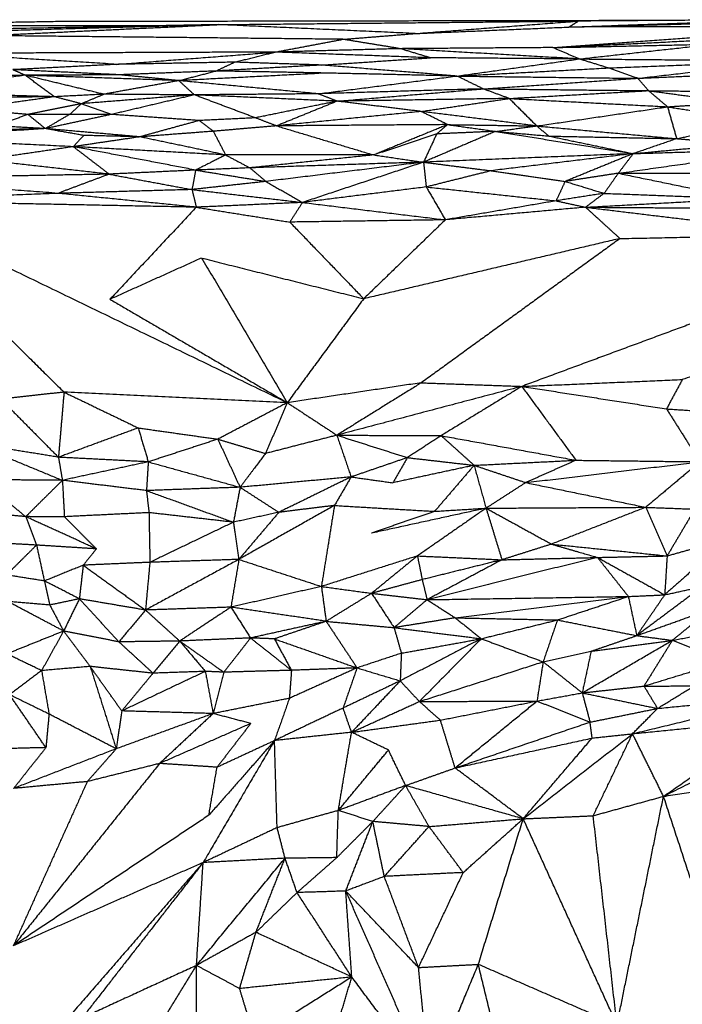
# Model space of a CAD drawing. Header units: millimetres. Extents: x 37.9 to 74.1, y 0 to 92.1.
# Tile 48 of 51: x 51.4 to 58.8, y 81.2 to 92.1. Entities that reach past the tile are written whole.
import ezdxf

# ---------------------------------------------------------------- set-up
doc = ezdxf.new("R2010")
doc.units = ezdxf.units.MM
doc.header["$MEASUREMENT"] = 0
doc.layers.add('Make2D$visible$lines', color=7, linetype='Continuous', true_color=0x000000)

msp = doc.modelspace()

# ---------------------------------------------------------------- linework, layer by layer
at = {"layer": 'Make2D$visible$lines'}
for points in [[(52.924, 92.033), (46.707, 92.029), (40.491, 92.024)], [(53.629, 92.047), (50.521, 91.986), (47.413, 91.926)], [(53.629, 92.047), (51.503, 91.986), (49.378, 91.926)], [(51.818, 92.08), (50.986, 92.066), (50.154, 92.051)], [(51.047, 91.925), (52.338, 91.986), (53.629, 92.047)], [(58.414, 92.092), (55.116, 92.086), (51.818, 92.08)], [(53.629, 92.047), (55.624, 92.067), (57.619, 92.086)], [(55.808, 91.948), (54.718, 91.998), (53.629, 92.047)], [(55.808, 91.948), (56.713, 92.017), (57.619, 92.086)], [(57.516, 92.02), (58.682, 92.061), (59.848, 92.102)], [(57.516, 92.02), (57.567, 92.053), (57.619, 92.086)], [(57.516, 92.02), (58.464, 92.045), (59.412, 92.071)], [(59.848, 92.102), (58.733, 92.094), (57.619, 92.086)], [(55.007, 91.884), (53.027, 91.905), (51.047, 91.925)], [(55.007, 91.884), (55.408, 91.916), (55.808, 91.948)], [(55.808, 91.948), (56.662, 91.984), (57.516, 92.02)], [(57.336, 91.792), (58.979, 91.911), (60.622, 92.029)], [(57.336, 91.792), (58.969, 91.873), (60.603, 91.954)], [(60.622, 92.029), (59.069, 92.025), (57.516, 92.02)], [(54.254, 91.742), (54.631, 91.813), (55.007, 91.884)], [(55.643, 91.78), (55.325, 91.832), (55.007, 91.884)], [(57.336, 91.792), (58.235, 91.811), (59.133, 91.831)], [(57.629, 91.666), (58.381, 91.749), (59.133, 91.831)], [(54.254, 91.742), (52.39, 91.735), (50.525, 91.728)], [(52.495, 91.606), (51.51, 91.667), (50.525, 91.728)], [(52.495, 91.606), (53.374, 91.674), (54.254, 91.742)], [(53.804, 91.63), (54.029, 91.686), (54.254, 91.742)], [(55.643, 91.78), (54.949, 91.761), (54.254, 91.742)], [(55.978, 91.679), (55.116, 91.71), (54.254, 91.742)], [(57.336, 91.792), (56.49, 91.786), (55.643, 91.78)], [(55.978, 91.679), (55.811, 91.729), (55.643, 91.78)], [(57.629, 91.666), (56.636, 91.723), (55.643, 91.78)], [(57.629, 91.666), (57.483, 91.729), (57.336, 91.792)], [(52.495, 91.606), (51.919, 91.576), (51.343, 91.547)], [(53.804, 91.63), (53.149, 91.618), (52.495, 91.606)], [(53.598, 91.532), (53.701, 91.581), (53.804, 91.63)], [(54.767, 91.598), (54.183, 91.565), (53.598, 91.532)], [(54.767, 91.598), (54.285, 91.614), (53.804, 91.63)], [(54.767, 91.598), (55.373, 91.638), (55.978, 91.679)], [(56.273, 91.476), (55.52, 91.537), (54.767, 91.598)], [(57.629, 91.666), (56.804, 91.672), (55.978, 91.679)], [(56.273, 91.476), (56.951, 91.571), (57.629, 91.666)], [(57.952, 91.566), (57.79, 91.616), (57.629, 91.666)], [(57.629, 91.666), (58.798, 91.656), (59.966, 91.645)], [(57.952, 91.566), (58.959, 91.605), (59.966, 91.645)], [(58.28, 91.451), (59.123, 91.548), (59.966, 91.645)], [(51.48, 91.485), (51.412, 91.516), (51.343, 91.547)], [(52.525, 91.49), (51.934, 91.518), (51.343, 91.547)], [(52.527, 91.49), (52.004, 91.487), (51.48, 91.485)], [(53.598, 91.532), (53.063, 91.511), (52.527, 91.49)], [(53.186, 91.425), (52.857, 91.458), (52.527, 91.49)], [(53.186, 91.425), (53.392, 91.479), (53.598, 91.532)], [(54.818, 91.509), (54.002, 91.467), (53.186, 91.425)], [(54.818, 91.509), (54.208, 91.521), (53.598, 91.532)], [(56.273, 91.476), (55.546, 91.493), (54.818, 91.509)], [(56.273, 91.476), (57.113, 91.521), (57.952, 91.566)], [(58.28, 91.451), (58.116, 91.508), (57.952, 91.566)], [(58.28, 91.451), (58.958, 91.481), (59.636, 91.512)], [(51.48, 91.485), (50.815, 91.389), (50.149, 91.294)], [(51.48, 91.485), (50.938, 91.474), (50.395, 91.463)], [(51.806, 91.246), (51.643, 91.365), (51.48, 91.485)], [(52.353, 91.274), (51.916, 91.379), (51.48, 91.485)], [(53.186, 91.425), (52.333, 91.455), (51.48, 91.485)], [(53.186, 91.425), (52.769, 91.349), (52.353, 91.274)], [(54.732, 91.279), (53.959, 91.352), (53.186, 91.425)], [(53.359, 91.267), (53.273, 91.346), (53.186, 91.425)], [(54.732, 91.279), (55.503, 91.378), (56.273, 91.476)], [(56.273, 91.476), (57.277, 91.463), (58.28, 91.451)], [(56.564, 91.334), (56.419, 91.405), (56.273, 91.476)], [(56.564, 91.334), (57.422, 91.392), (58.28, 91.451)], [(58.397, 91.314), (58.339, 91.383), (58.28, 91.451)], [(51.806, 91.246), (50.977, 91.27), (50.149, 91.294)], [(52.353, 91.274), (52.079, 91.26), (51.806, 91.246)], [(52.102, 91.169), (52.227, 91.222), (52.353, 91.274)], [(53.359, 91.267), (52.856, 91.27), (52.353, 91.274)], [(54.732, 91.279), (54.046, 91.273), (53.359, 91.267)], [(56.564, 91.334), (55.648, 91.307), (54.732, 91.279)], [(54.943, 91.197), (54.838, 91.238), (54.732, 91.279)], [(54.943, 91.197), (55.754, 91.266), (56.564, 91.334)], [(56.853, 91.227), (56.709, 91.28), (56.564, 91.334)], [(56.564, 91.334), (57.48, 91.324), (58.397, 91.314)], [(56.853, 91.227), (57.625, 91.271), (58.397, 91.314)], [(58.397, 91.314), (58.879, 91.249), (59.361, 91.183)], [(58.61, 91.135), (58.503, 91.225), (58.397, 91.314)], [(58.397, 91.314), (59.029, 91.307), (59.661, 91.3)], [(51.806, 91.246), (51.009, 91.238), (50.212, 91.23)], [(51.806, 91.246), (51.305, 91.176), (50.804, 91.106)], [(52.102, 91.169), (51.806, 91.11), (51.511, 91.05)], [(52.102, 91.169), (51.954, 91.208), (51.806, 91.246)], [(51.974, 91.05), (52.038, 91.11), (52.102, 91.169)], [(53.359, 91.267), (52.73, 91.218), (52.102, 91.169)], [(52.44, 91.05), (52.271, 91.11), (52.102, 91.169)], [(53.359, 91.267), (52.899, 91.158), (52.44, 91.05)], [(54.036, 91.012), (53.698, 91.139), (53.359, 91.267)], [(54.943, 91.197), (54.151, 91.232), (53.359, 91.267)], [(54.943, 91.197), (54.49, 91.105), (54.036, 91.012)], [(54.943, 91.197), (54.607, 91.06), (54.27, 90.923)], [(56.853, 91.227), (55.898, 91.212), (54.943, 91.197)], [(55.875, 91.083), (55.409, 91.14), (54.943, 91.197)], [(55.875, 91.083), (56.364, 91.155), (56.853, 91.227)], [(57.158, 90.922), (57.006, 91.075), (56.853, 91.227)], [(56.853, 91.227), (57.732, 91.181), (58.61, 91.135)], [(58.61, 91.135), (58.986, 91.159), (59.361, 91.183)], [(51.511, 91.05), (51.158, 91.078), (50.804, 91.106)], [(51.511, 91.05), (51.337, 90.986), (51.163, 90.922)], [(51.974, 91.05), (51.742, 91.05), (51.511, 91.05)], [(51.706, 90.892), (51.609, 90.971), (51.511, 91.05)], [(51.974, 91.05), (51.84, 90.971), (51.706, 90.892)], [(52.44, 91.05), (52.073, 90.971), (51.706, 90.892)], [(52.44, 91.05), (52.207, 91.05), (51.974, 91.05)], [(53.412, 90.982), (52.926, 91.016), (52.44, 91.05)], [(55.875, 91.083), (55.073, 91.003), (54.27, 90.923)], [(56.169, 90.937), (56.022, 91.01), (55.875, 91.083)], [(57.158, 90.922), (56.517, 91.003), (55.875, 91.083)], [(57.158, 90.922), (57.884, 91.028), (58.61, 91.135)], [(58.61, 91.135), (58.661, 90.958), (58.711, 90.781)], [(58.61, 91.135), (59.12, 91.055), (59.629, 90.975)], [(53.412, 90.982), (53.082, 90.892), (52.753, 90.801)], [(54.036, 91.012), (53.724, 90.997), (53.412, 90.982)], [(53.569, 90.863), (53.49, 90.922), (53.412, 90.982)], [(54.27, 90.923), (54.153, 90.967), (54.036, 91.012)], [(58.711, 90.781), (59.17, 90.878), (59.629, 90.975)], [(51.706, 90.892), (50.849, 90.839), (49.991, 90.787)], [(51.706, 90.892), (51.092, 90.877), (50.478, 90.863)], [(51.706, 90.892), (51.435, 90.907), (51.163, 90.922)], [(52.13, 90.817), (51.918, 90.854), (51.706, 90.892)], [(52.753, 90.801), (52.23, 90.847), (51.706, 90.892)], [(53.569, 90.863), (53.161, 90.832), (52.753, 90.801)], [(54.27, 90.923), (53.92, 90.893), (53.569, 90.863)], [(53.569, 90.863), (53.637, 90.731), (53.705, 90.6)], [(56.169, 90.937), (55.22, 90.93), (54.27, 90.923)], [(54.27, 90.923), (54.81, 90.761), (55.349, 90.6)], [(56.169, 90.937), (55.759, 90.769), (55.349, 90.6)], [(56.048, 90.834), (55.699, 90.717), (55.349, 90.6)], [(56.702, 90.862), (56.302, 90.691), (55.902, 90.52)], [(56.048, 90.834), (55.975, 90.677), (55.902, 90.52)], [(56.169, 90.937), (56.109, 90.886), (56.048, 90.834)], [(56.702, 90.862), (56.375, 90.848), (56.048, 90.834)], [(56.169, 90.937), (56.436, 90.9), (56.702, 90.862)], [(56.169, 90.937), (56.664, 90.93), (57.158, 90.922)], [(56.702, 90.862), (56.93, 90.892), (57.158, 90.922)], [(56.702, 90.862), (56.997, 90.836), (57.293, 90.81)], [(56.702, 90.862), (57.465, 90.739), (58.229, 90.615)], [(57.158, 90.922), (57.225, 90.866), (57.293, 90.81)], [(57.158, 90.922), (57.935, 90.851), (58.711, 90.781)], [(52.016, 90.692), (51.003, 90.74), (49.991, 90.787)], [(52.13, 90.817), (52.073, 90.755), (52.016, 90.692)], [(52.753, 90.801), (52.385, 90.747), (52.016, 90.692)], [(52.753, 90.801), (52.441, 90.809), (52.13, 90.817)], [(53.705, 90.6), (53.229, 90.701), (52.753, 90.801)], [(57.293, 90.81), (58.002, 90.795), (58.711, 90.781)], [(57.293, 90.81), (57.761, 90.712), (58.229, 90.615)], [(58.711, 90.781), (58.47, 90.698), (58.229, 90.615)], [(58.229, 90.615), (58.816, 90.67), (59.403, 90.724)], [(58.711, 90.781), (59.057, 90.752), (59.403, 90.724)], [(52.016, 90.692), (51.512, 90.618), (51.007, 90.544)], [(52.016, 90.692), (52.215, 90.54), (52.413, 90.387)], [(53.373, 90.432), (52.695, 90.562), (52.016, 90.692)], [(53.705, 90.6), (52.861, 90.646), (52.016, 90.692)], [(58.229, 90.615), (57.065, 90.567), (55.902, 90.52)], [(58.229, 90.615), (57.44, 90.52), (56.652, 90.425)], [(58.229, 90.615), (57.851, 90.461), (57.473, 90.306)], [(58.063, 90.397), (59.017, 90.533), (59.971, 90.67)], [(58.229, 90.615), (58.146, 90.506), (58.063, 90.397)], [(58.229, 90.615), (59.1, 90.642), (59.971, 90.67)], [(52.413, 90.387), (51.71, 90.466), (51.007, 90.544)], [(53.705, 90.6), (53.539, 90.516), (53.373, 90.432)], [(53.705, 90.6), (53.84, 90.529), (53.975, 90.457)], [(55.349, 90.6), (54.527, 90.6), (53.705, 90.6)], [(55.349, 90.6), (54.662, 90.529), (53.975, 90.457)], [(55.902, 90.52), (54.939, 90.489), (53.975, 90.457)], [(55.902, 90.52), (55.027, 90.413), (54.153, 90.306)], [(55.902, 90.52), (55.23, 90.296), (54.558, 90.073)], [(55.349, 90.6), (55.625, 90.56), (55.902, 90.52)], [(55.902, 90.52), (56.277, 90.472), (56.652, 90.425)], [(55.902, 90.52), (55.917, 90.383), (55.932, 90.245)], [(53.373, 90.432), (52.893, 90.409), (52.413, 90.387)], [(53.373, 90.432), (53.353, 90.324), (53.332, 90.216)], [(53.975, 90.457), (53.674, 90.444), (53.373, 90.432)], [(53.373, 90.432), (53.763, 90.369), (54.153, 90.306)], [(53.975, 90.457), (54.064, 90.382), (54.153, 90.306)], [(56.652, 90.425), (56.292, 90.335), (55.932, 90.245)], [(56.652, 90.425), (57.063, 90.366), (57.473, 90.306)], [(58.063, 90.397), (57.768, 90.352), (57.473, 90.306)], [(58.063, 90.397), (57.985, 90.286), (57.906, 90.174)], [(58.063, 90.397), (59.386, 90.399), (60.709, 90.402)], [(58.063, 90.397), (58.748, 90.256), (59.434, 90.115)], [(52.413, 90.387), (51.041, 90.361), (49.669, 90.336)], [(51.845, 90.174), (50.757, 90.255), (49.669, 90.336)], [(52.413, 90.387), (52.129, 90.281), (51.845, 90.174)], [(52.413, 90.387), (52.873, 90.301), (53.332, 90.216)], [(54.153, 90.306), (53.743, 90.261), (53.332, 90.216)], [(54.153, 90.306), (54.355, 90.189), (54.558, 90.073)], [(57.473, 90.306), (57.423, 90.199), (57.373, 90.091)], [(57.473, 90.306), (57.69, 90.24), (57.906, 90.174)], [(53.332, 90.216), (52.589, 90.195), (51.845, 90.174)], [(53.332, 90.216), (53.356, 90.118), (53.38, 90.02)], [(53.332, 90.216), (53.945, 90.144), (54.558, 90.073)], [(55.932, 90.245), (55.245, 90.159), (54.558, 90.073)], [(55.932, 90.245), (56.652, 90.168), (57.373, 90.091)], [(55.932, 90.245), (56.038, 90.062), (56.144, 89.88)], [(51.845, 90.174), (50.803, 90.133), (49.761, 90.092)], [(49.761, 90.092), (52.075, 88.971), (54.39, 87.85)], [(53.38, 90.02), (51.571, 90.056), (49.761, 90.092)], [(49.761, 90.092), (50.836, 89.03), (51.912, 87.967)], [(53.38, 90.02), (52.613, 90.097), (51.845, 90.174)], [(54.558, 90.073), (53.969, 90.046), (53.38, 90.02)], [(54.558, 90.073), (54.488, 89.964), (54.418, 89.855)], [(54.558, 90.073), (55.351, 89.976), (56.144, 89.88)], [(57.373, 90.091), (56.758, 89.985), (56.144, 89.88)], [(57.906, 90.174), (57.639, 90.133), (57.373, 90.091)], [(57.373, 90.091), (57.536, 90.055), (57.7, 90.02)], [(57.906, 90.174), (57.803, 90.097), (57.7, 90.02)], [(57.7, 90.02), (58.567, 90.067), (59.434, 90.115)], [(57.906, 90.174), (58.67, 90.145), (59.434, 90.115)], [(53.38, 90.02), (52.901, 89.509), (52.422, 88.998)], [(53.38, 90.02), (53.899, 89.937), (54.418, 89.855)], [(57.7, 90.02), (56.922, 89.95), (56.144, 89.88)], [(57.7, 90.02), (57.891, 89.846), (58.082, 89.672)], [(57.7, 90.02), (58.956, 89.868), (60.212, 89.717)], [(57.7, 90.02), (59.074, 90.011), (60.449, 90.002)], [(56.144, 89.88), (55.281, 89.867), (54.418, 89.855)], [(54.418, 89.855), (54.828, 89.429), (55.238, 89.004)], [(56.144, 89.88), (55.691, 89.442), (55.238, 89.004)], [(58.082, 89.672), (56.66, 89.338), (55.238, 89.004)], [(58.082, 89.672), (56.98, 88.871), (55.877, 88.071)], [(58.082, 89.672), (59.147, 89.694), (60.212, 89.717)], [(53.439, 89.456), (52.931, 89.227), (52.422, 88.998)], [(53.439, 89.456), (53.915, 88.653), (54.39, 87.85)], [(53.439, 89.456), (54.338, 89.23), (55.238, 89.004)], [(62.135, 89.284), (60.454, 88.696), (58.774, 88.107)], [(52.422, 88.998), (53.406, 88.424), (54.39, 87.85)], [(55.238, 89.004), (54.814, 88.427), (54.39, 87.85)], [(59.72, 89.04), (58.356, 88.536), (56.992, 88.031)], [(56.992, 88.031), (57.883, 88.069), (58.774, 88.107)], [(58.774, 88.107), (58.686, 87.944), (58.599, 87.781)], [(55.877, 88.071), (55.134, 87.96), (54.39, 87.85)], [(55.877, 88.071), (55.408, 87.78), (54.94, 87.489)], [(56.992, 88.031), (55.966, 87.76), (54.94, 87.489)], [(55.877, 88.071), (56.435, 88.051), (56.992, 88.031)], [(56.992, 88.031), (56.544, 87.757), (56.097, 87.484)], [(56.992, 88.031), (57.293, 87.621), (57.593, 87.211)], [(56.992, 88.031), (57.795, 87.906), (58.599, 87.781)], [(51.912, 87.967), (51.561, 87.929), (51.211, 87.89)], [(51.211, 87.89), (51.53, 87.567), (51.85, 87.244)], [(51.912, 87.967), (51.881, 87.606), (51.85, 87.244)], [(51.912, 87.967), (52.324, 87.769), (52.735, 87.57)], [(54.39, 87.85), (53.151, 87.908), (51.912, 87.967)], [(54.39, 87.85), (54.004, 87.647), (53.619, 87.445)], [(54.39, 87.85), (54.269, 87.568), (54.148, 87.286)], [(54.39, 87.85), (54.665, 87.67), (54.94, 87.489)], [(58.599, 87.781), (59.132, 87.747), (59.665, 87.713)], [(58.599, 87.781), (58.784, 87.488), (58.97, 87.194)], [(52.735, 87.57), (52.292, 87.407), (51.85, 87.244)], [(52.735, 87.57), (53.177, 87.508), (53.619, 87.445)], [(52.735, 87.57), (52.791, 87.382), (52.847, 87.193)], [(53.619, 87.445), (53.233, 87.319), (52.847, 87.193)], [(53.619, 87.445), (53.742, 87.178), (53.866, 86.911)], [(53.619, 87.445), (53.883, 87.366), (54.148, 87.286)], [(54.94, 87.489), (54.544, 87.388), (54.148, 87.286)], [(54.94, 87.489), (55.331, 87.365), (55.722, 87.24)], [(54.94, 87.489), (55.518, 87.487), (56.097, 87.484)], [(54.94, 87.489), (55.019, 87.258), (55.098, 87.026)], [(56.097, 87.484), (55.909, 87.362), (55.722, 87.24)], [(56.097, 87.484), (56.28, 87.32), (56.463, 87.155)], [(56.097, 87.484), (56.845, 87.348), (57.593, 87.211)], [(51.85, 87.244), (51.375, 87.322), (50.9, 87.4)], [(50.9, 87.4), (51.397, 87.194), (51.894, 86.988)], [(51.85, 87.244), (51.872, 87.116), (51.894, 86.988)], [(52.847, 87.193), (52.349, 87.219), (51.85, 87.244)], [(54.148, 87.286), (54.007, 87.099), (53.866, 86.911)], [(55.722, 87.24), (55.41, 87.133), (55.098, 87.026)], [(55.722, 87.24), (55.642, 87.1), (55.562, 86.961)], [(55.722, 87.24), (56.092, 87.198), (56.463, 87.155)], [(52.847, 87.193), (52.371, 87.091), (51.894, 86.988)], [(52.847, 87.193), (52.837, 87.033), (52.827, 86.874)], [(52.847, 87.193), (53.357, 87.052), (53.866, 86.911)], [(56.463, 87.155), (56.012, 87.058), (55.562, 86.961)], [(56.463, 87.155), (56.244, 86.9), (56.025, 86.644)], [(56.463, 87.155), (57.028, 87.183), (57.593, 87.211)], [(56.463, 87.155), (56.749, 87.059), (57.036, 86.963)], [(56.463, 87.155), (56.529, 86.917), (56.596, 86.679)], [(57.593, 87.211), (57.315, 87.087), (57.036, 86.963)], [(57.036, 86.963), (58.003, 87.078), (58.97, 87.194)], [(57.593, 87.211), (58.281, 87.203), (58.97, 87.194)], [(58.97, 87.194), (58.669, 86.941), (58.368, 86.689)], [(55.098, 87.026), (54.482, 86.968), (53.866, 86.911)], [(55.098, 87.026), (54.697, 86.83), (54.296, 86.633)], [(55.098, 87.026), (55.006, 86.867), (54.913, 86.709)], [(55.098, 87.026), (55.33, 86.993), (55.562, 86.961)], [(50.989, 86.995), (51.238, 86.79), (51.487, 86.585)], [(51.894, 86.988), (51.441, 86.992), (50.989, 86.995)], [(51.894, 86.988), (51.69, 86.787), (51.487, 86.585)], [(51.894, 86.988), (51.905, 86.786), (51.916, 86.584)], [(52.827, 86.874), (52.361, 86.931), (51.894, 86.988)], [(53.866, 86.911), (53.347, 86.893), (52.827, 86.874)], [(53.866, 86.911), (53.829, 86.717), (53.792, 86.523)], [(53.866, 86.911), (54.081, 86.772), (54.296, 86.633)], [(57.036, 86.963), (56.816, 86.821), (56.596, 86.679)], [(57.036, 86.963), (57.702, 86.826), (58.368, 86.689)], [(52.827, 86.874), (52.841, 86.751), (52.855, 86.629)], [(52.827, 86.874), (53.31, 86.699), (53.792, 86.523)], [(54.913, 86.709), (54.382, 86.41), (53.852, 86.11)], [(54.913, 86.709), (54.604, 86.671), (54.296, 86.633)], [(54.913, 86.709), (54.841, 86.26), (54.768, 85.81)], [(54.913, 86.709), (55.469, 86.676), (56.025, 86.644)], [(56.596, 86.679), (55.96, 86.54), (55.323, 86.401)], [(56.596, 86.679), (56.215, 86.414), (55.834, 86.149)], [(56.025, 86.644), (56.311, 86.662), (56.596, 86.679)], [(56.596, 86.679), (57.482, 86.684), (58.368, 86.689)], [(56.596, 86.679), (56.959, 86.48), (57.322, 86.28)], [(56.596, 86.679), (56.684, 86.393), (56.772, 86.106)], [(58.368, 86.689), (57.845, 86.485), (57.322, 86.28)], [(58.368, 86.689), (58.486, 86.419), (58.605, 86.149)], [(58.368, 86.689), (58.64, 86.679), (58.913, 86.668)], [(51.487, 86.585), (51.315, 86.6), (51.144, 86.615)], [(51.916, 86.584), (51.701, 86.584), (51.487, 86.585)], [(51.487, 86.585), (51.547, 86.427), (51.607, 86.269)], [(52.271, 86.227), (51.879, 86.406), (51.487, 86.585)], [(52.855, 86.629), (52.385, 86.607), (51.916, 86.584)], [(51.916, 86.584), (52.093, 86.405), (52.271, 86.227)], [(53.792, 86.523), (53.323, 86.576), (52.855, 86.629)], [(52.855, 86.629), (52.86, 86.354), (52.865, 86.078)], [(54.296, 86.633), (54.044, 86.578), (53.792, 86.523)], [(54.296, 86.633), (54.074, 86.372), (53.852, 86.11)], [(56.025, 86.644), (55.674, 86.523), (55.323, 86.401)], [(58.913, 86.668), (58.759, 86.409), (58.605, 86.149)], [(53.792, 86.523), (53.328, 86.301), (52.865, 86.078)], [(53.792, 86.523), (53.822, 86.317), (53.852, 86.11)], [(51.607, 86.269), (51.44, 86.103), (51.272, 85.938)], [(51.607, 86.269), (51.444, 86.278), (51.281, 86.286)], [(52.271, 86.227), (51.939, 86.248), (51.607, 86.269)], [(51.607, 86.269), (51.65, 86.07), (51.694, 85.871)], [(57.322, 86.28), (57.047, 86.193), (56.772, 86.106)], [(57.322, 86.28), (57.578, 86.206), (57.833, 86.132)], [(57.322, 86.28), (57.964, 86.215), (58.605, 86.149)], [(59.277, 86.339), (58.928, 86.028), (58.578, 85.717)], [(58.605, 86.149), (58.941, 86.244), (59.277, 86.339)], [(52.271, 86.227), (52.198, 86.136), (52.125, 86.046)], [(55.834, 86.149), (55.301, 85.98), (54.768, 85.81)], [(55.834, 86.149), (55.58, 85.942), (55.325, 85.734)], [(55.834, 86.149), (55.861, 86.017), (55.887, 85.886)], [(55.834, 86.149), (56.303, 86.128), (56.772, 86.106)], [(57.833, 86.132), (56.887, 85.898), (55.941, 85.663)], [(56.772, 86.106), (57.303, 86.119), (57.833, 86.132)], [(57.833, 86.132), (58.219, 86.141), (58.605, 86.149)], [(57.833, 86.132), (58.206, 85.925), (58.578, 85.717)], [(57.833, 86.132), (58.004, 85.915), (58.175, 85.699)], [(58.605, 86.149), (58.592, 85.933), (58.578, 85.717)], [(52.125, 86.046), (51.909, 85.958), (51.694, 85.871)], [(52.125, 86.046), (52.103, 85.859), (52.082, 85.673)], [(52.865, 86.078), (52.495, 86.062), (52.125, 86.046)], [(52.125, 86.046), (52.47, 85.797), (52.816, 85.548)], [(53.852, 86.11), (53.334, 85.829), (52.816, 85.548)], [(52.865, 86.078), (52.84, 85.813), (52.816, 85.548)], [(53.852, 86.11), (53.358, 86.094), (52.865, 86.078)], [(53.852, 86.11), (53.808, 85.845), (53.764, 85.58)], [(53.852, 86.11), (54.31, 85.96), (54.768, 85.81)], [(56.772, 86.106), (56.33, 85.996), (55.887, 85.886)], [(56.772, 86.106), (56.357, 85.885), (55.941, 85.663)], [(51.694, 85.871), (51.483, 85.904), (51.272, 85.938)], [(51.694, 85.871), (51.724, 85.737), (51.754, 85.604)], [(52.082, 85.673), (51.888, 85.772), (51.694, 85.871)], [(54.768, 85.81), (54.266, 85.695), (53.764, 85.58)], [(54.768, 85.81), (55.047, 85.772), (55.325, 85.734)], [(54.768, 85.81), (54.795, 85.617), (54.821, 85.423)], [(55.887, 85.886), (55.606, 85.81), (55.325, 85.734)], [(55.887, 85.886), (55.914, 85.774), (55.941, 85.663)], [(58.999, 85.81), (58.633, 85.537), (58.268, 85.264)], [(58.578, 85.717), (58.789, 85.763), (58.999, 85.81)], [(55.325, 85.734), (55.073, 85.579), (54.821, 85.423)], [(55.325, 85.734), (55.633, 85.699), (55.941, 85.663)], [(55.325, 85.734), (55.45, 85.544), (55.575, 85.353)], [(55.941, 85.663), (57.058, 85.681), (58.175, 85.699)], [(56.254, 85.462), (57.215, 85.58), (58.175, 85.699)], [(57.388, 85.438), (57.782, 85.569), (58.175, 85.699)], [(58.175, 85.699), (58.377, 85.708), (58.578, 85.717)], [(58.175, 85.699), (58.221, 85.482), (58.268, 85.264)], [(58.578, 85.717), (58.423, 85.491), (58.268, 85.264)], [(51.754, 85.604), (51.521, 85.624), (51.287, 85.643)], [(51.908, 85.315), (51.597, 85.479), (51.287, 85.643)], [(52.082, 85.673), (51.918, 85.638), (51.754, 85.604)], [(51.754, 85.604), (51.831, 85.459), (51.908, 85.315)], [(52.082, 85.673), (51.995, 85.494), (51.908, 85.315)], [(52.082, 85.673), (52.301, 85.434), (52.521, 85.195)], [(52.816, 85.548), (52.449, 85.61), (52.082, 85.673)], [(55.941, 85.663), (55.758, 85.508), (55.575, 85.353)], [(55.941, 85.663), (56.098, 85.562), (56.254, 85.462)], [(52.816, 85.548), (52.668, 85.371), (52.521, 85.195)], [(53.764, 85.58), (53.29, 85.564), (52.816, 85.548)], [(52.816, 85.548), (53.006, 85.376), (53.196, 85.204)], [(53.764, 85.58), (53.48, 85.392), (53.196, 85.204)], [(54.821, 85.423), (54.293, 85.502), (53.764, 85.58)], [(53.764, 85.58), (53.873, 85.409), (53.982, 85.238)], [(58.268, 85.264), (58.677, 85.411), (59.087, 85.557)], [(59.087, 85.557), (58.875, 85.384), (58.663, 85.212)], [(54.821, 85.423), (54.402, 85.331), (53.982, 85.238)], [(54.821, 85.423), (54.534, 85.326), (54.247, 85.228)], [(54.821, 85.423), (55.198, 85.388), (55.575, 85.353)], [(54.821, 85.423), (54.993, 85.165), (55.164, 84.906)], [(56.254, 85.462), (55.914, 85.407), (55.575, 85.353)], [(56.254, 85.462), (56.398, 85.346), (56.543, 85.23)], [(56.254, 85.462), (56.821, 85.45), (57.388, 85.438)], [(56.543, 85.23), (56.965, 85.334), (57.388, 85.438)], [(57.388, 85.438), (57.309, 85.206), (57.229, 84.974)], [(57.388, 85.438), (57.828, 85.351), (58.268, 85.264)], [(51.908, 85.315), (51.593, 85.188), (51.278, 85.061)], [(51.908, 85.315), (51.785, 85.095), (51.663, 84.876)], [(51.908, 85.315), (52.055, 85.118), (52.202, 84.922)], [(52.521, 85.195), (52.214, 85.255), (51.908, 85.315)], [(55.575, 85.353), (55.615, 85.211), (55.656, 85.069)], [(55.575, 85.353), (56.059, 85.291), (56.543, 85.23)], [(57.761, 85.091), (58.014, 85.178), (58.268, 85.264)], [(58.268, 85.264), (58.465, 85.238), (58.663, 85.212)], [(58.663, 85.212), (58.932, 85.262), (59.201, 85.312)], [(53.196, 85.204), (52.859, 85.199), (52.521, 85.195)], [(52.521, 85.195), (52.711, 85.021), (52.9, 84.847)], [(53.196, 85.204), (53.048, 85.026), (52.9, 84.847)], [(53.982, 85.238), (53.589, 85.221), (53.196, 85.204)], [(53.196, 85.204), (53.441, 85.031), (53.685, 84.858)], [(53.196, 85.204), (53.338, 85.036), (53.48, 84.867)], [(53.982, 85.238), (53.834, 85.048), (53.685, 84.858)], [(54.247, 85.228), (54.115, 85.233), (53.982, 85.238)], [(53.982, 85.238), (54.209, 85.059), (54.436, 84.879)], [(54.247, 85.228), (54.341, 85.053), (54.436, 84.879)], [(54.247, 85.228), (54.705, 85.067), (55.164, 84.906)], [(56.543, 85.23), (56.093, 84.996), (55.643, 84.762)], [(55.656, 85.069), (56.099, 85.149), (56.543, 85.23)], [(56.543, 85.23), (56.199, 84.881), (55.856, 84.533)], [(56.543, 85.23), (56.886, 85.102), (57.229, 84.974)], [(57.663, 84.629), (58.163, 84.921), (58.663, 85.212)], [(57.761, 85.091), (58.212, 85.151), (58.663, 85.212)], [(58.663, 85.212), (58.506, 84.958), (58.348, 84.704)], [(58.663, 85.212), (58.96, 85.098), (59.256, 84.983)], [(51.663, 84.876), (51.471, 84.968), (51.278, 85.061)], [(55.656, 85.069), (55.41, 84.987), (55.164, 84.906)], [(55.656, 85.069), (55.649, 84.915), (55.643, 84.762)], [(57.229, 84.974), (57.495, 85.032), (57.761, 85.091)], [(57.761, 85.091), (57.712, 84.86), (57.663, 84.629)], [(55.856, 84.533), (56.543, 84.753), (57.229, 84.974)], [(57.229, 84.974), (57.195, 84.756), (57.161, 84.538)], [(57.229, 84.974), (57.446, 84.802), (57.663, 84.629)], [(58.348, 84.704), (58.802, 84.843), (59.256, 84.983)], [(51.663, 84.876), (51.485, 84.742), (51.308, 84.608)], [(52.202, 84.922), (51.933, 84.899), (51.663, 84.876)], [(51.663, 84.876), (51.704, 84.634), (51.746, 84.393)], [(52.9, 84.847), (52.551, 84.884), (52.202, 84.922)], [(52.202, 84.922), (52.347, 84.465), (52.491, 84.008)], [(52.553, 84.428), (52.377, 84.675), (52.202, 84.922)], [(53.48, 84.867), (53.016, 84.648), (52.553, 84.428)], [(52.9, 84.847), (52.726, 84.638), (52.553, 84.428)], [(53.48, 84.867), (53.19, 84.857), (52.9, 84.847)], [(53.685, 84.858), (53.582, 84.863), (53.48, 84.867)], [(53.48, 84.867), (53.523, 84.633), (53.567, 84.399)], [(53.685, 84.858), (53.626, 84.629), (53.567, 84.399)], [(54.436, 84.879), (54.061, 84.869), (53.685, 84.858)], [(55.164, 84.906), (54.788, 84.737), (54.413, 84.568)], [(54.436, 84.879), (54.425, 84.724), (54.413, 84.568)], [(55.164, 84.906), (54.8, 84.892), (54.436, 84.879)], [(55.164, 84.906), (55.086, 84.683), (55.009, 84.46)], [(55.164, 84.906), (55.403, 84.834), (55.643, 84.762)], [(55.643, 84.762), (55.326, 84.611), (55.009, 84.46)], [(55.643, 84.762), (55.373, 84.476), (55.103, 84.191)], [(55.643, 84.762), (55.749, 84.647), (55.856, 84.533)], [(51.746, 84.393), (51.527, 84.5), (51.308, 84.608)], [(51.711, 84.021), (51.51, 84.314), (51.308, 84.608)], [(57.161, 84.538), (57.412, 84.583), (57.663, 84.629)], [(57.663, 84.629), (58.005, 84.666), (58.348, 84.704)], [(57.663, 84.629), (58.081, 84.542), (58.499, 84.456)], [(57.663, 84.629), (57.706, 84.467), (57.75, 84.304)], [(58.221, 84.175), (59.102, 84.388), (59.982, 84.601)], [(58.348, 84.704), (58.627, 84.705), (58.905, 84.706)], [(58.348, 84.704), (58.424, 84.58), (58.499, 84.456)], [(58.499, 84.456), (58.702, 84.581), (58.905, 84.706)], [(58.499, 84.456), (59.241, 84.529), (59.982, 84.601)], [(54.413, 84.568), (53.99, 84.484), (53.567, 84.399)], [(54.413, 84.568), (54.331, 84.334), (54.248, 84.099)], [(55.103, 84.191), (55.479, 84.362), (55.856, 84.533)], [(55.856, 84.533), (56.508, 84.535), (57.161, 84.538)], [(55.856, 84.533), (55.973, 84.429), (56.089, 84.326)], [(56.089, 84.326), (56.625, 84.432), (57.161, 84.538)], [(56.252, 83.795), (56.706, 84.167), (57.161, 84.538)], [(57.161, 84.538), (57.455, 84.421), (57.75, 84.304)], [(51.746, 84.393), (51.728, 84.207), (51.711, 84.021)], [(52.491, 84.008), (52.118, 84.2), (51.746, 84.393)], [(52.553, 84.428), (52.522, 84.218), (52.491, 84.008)], [(53.567, 84.399), (53.029, 84.204), (52.491, 84.008)], [(53.567, 84.399), (53.06, 84.414), (52.553, 84.428)], [(53.567, 84.399), (53.27, 84.122), (52.973, 83.845)], [(53.985, 84.289), (53.776, 84.344), (53.567, 84.399)], [(55.009, 84.46), (54.628, 84.28), (54.248, 84.099)], [(55.103, 84.191), (55.056, 84.325), (55.009, 84.46)], [(57.75, 84.304), (58.125, 84.38), (58.499, 84.456)], [(58.221, 84.175), (58.36, 84.315), (58.499, 84.456)], [(53.985, 84.289), (53.479, 84.067), (52.973, 83.845)], [(53.985, 84.289), (53.797, 84.046), (53.61, 83.803)], [(55.103, 84.191), (55.596, 84.259), (56.089, 84.326)], [(56.252, 83.795), (56.171, 84.061), (56.089, 84.326)], [(56.252, 83.795), (57.001, 84.05), (57.75, 84.304)], [(57.773, 84.127), (57.761, 84.215), (57.75, 84.304)], [(58.221, 84.175), (59.008, 84.254), (59.794, 84.333)], [(58.565, 83.48), (59.435, 83.918), (60.306, 84.355)], [(58.565, 83.48), (59.179, 83.907), (59.794, 84.333)], [(55.103, 84.191), (54.675, 84.145), (54.248, 84.099)], [(54.956, 83.323), (55.029, 83.757), (55.103, 84.191)], [(55.513, 83.994), (55.308, 84.093), (55.103, 84.191)], [(57.008, 83.231), (57.615, 83.703), (58.221, 84.175)], [(57.773, 84.127), (57.997, 84.151), (58.221, 84.175)], [(57.785, 83.265), (58.003, 83.72), (58.221, 84.175)], [(58.565, 83.48), (58.393, 83.828), (58.221, 84.175)], [(54.248, 84.099), (53.852, 83.422), (53.456, 82.745)], [(54.248, 84.099), (53.884, 83.685), (53.519, 83.27)], [(54.248, 84.099), (53.929, 83.951), (53.61, 83.803)], [(54.277, 83.133), (54.262, 83.616), (54.248, 84.099)], [(56.252, 83.795), (57.012, 83.961), (57.773, 84.127)], [(57.008, 83.231), (57.39, 83.679), (57.773, 84.127)], [(51.711, 84.021), (51.497, 84.016), (51.283, 84.01)], [(51.711, 84.021), (51.532, 83.795), (51.353, 83.568)], [(52.491, 84.008), (51.922, 83.788), (51.353, 83.568)], [(52.491, 84.008), (52.331, 83.826), (52.17, 83.644)], [(54.956, 83.323), (55.234, 83.659), (55.513, 83.994)], [(55.703, 83.6), (55.608, 83.797), (55.513, 83.994)], [(52.973, 83.845), (52.161, 82.832), (51.349, 81.82)], [(52.973, 83.845), (52.572, 83.744), (52.17, 83.644)], [(53.61, 83.803), (53.292, 83.824), (52.973, 83.845)], [(53.519, 83.27), (53.565, 83.536), (53.61, 83.803)], [(55.703, 83.6), (55.978, 83.698), (56.252, 83.795)], [(57.008, 83.231), (56.63, 83.513), (56.252, 83.795)], [(52.17, 83.644), (51.759, 82.732), (51.349, 81.82)], [(52.17, 83.644), (51.762, 83.606), (51.353, 83.568)], [(58.565, 83.48), (59.386, 83.603), (60.207, 83.725)], [(55.703, 83.6), (55.329, 83.462), (54.956, 83.323)], [(55.339, 83.201), (55.521, 83.4), (55.703, 83.6)], [(55.963, 83.145), (55.833, 83.372), (55.703, 83.6)], [(57.008, 83.231), (56.356, 83.415), (55.703, 83.6)], [(57.785, 83.265), (58.175, 83.373), (58.565, 83.48)], [(58.049, 80.944), (58.307, 82.212), (58.565, 83.48)], [(59.102, 81.845), (58.833, 82.663), (58.565, 83.48)], [(54.956, 83.323), (54.616, 83.228), (54.277, 83.133)], [(54.939, 82.8), (54.947, 83.061), (54.956, 83.323)], [(55.339, 83.201), (55.147, 83.262), (54.956, 83.323)], [(53.519, 83.27), (52.434, 82.545), (51.349, 81.82)], [(54.939, 82.8), (55.139, 83), (55.339, 83.201)], [(55.039, 82.429), (55.189, 82.815), (55.339, 83.201)], [(55.466, 82.591), (55.402, 82.896), (55.339, 83.201)], [(55.963, 83.145), (55.651, 83.173), (55.339, 83.201)], [(55.963, 83.145), (56.486, 83.188), (57.008, 83.231)], [(56.342, 82.634), (56.675, 82.933), (57.008, 83.231)], [(56.51, 81.615), (56.759, 82.423), (57.008, 83.231)], [(57.008, 83.231), (57.397, 83.248), (57.785, 83.265)], [(58.049, 80.944), (57.529, 82.087), (57.008, 83.231)], [(58.049, 80.944), (57.917, 82.104), (57.785, 83.265)], [(54.277, 83.133), (53.867, 82.939), (53.456, 82.745)], [(54.365, 82.793), (54.321, 82.963), (54.277, 83.133)], [(55.466, 82.591), (55.714, 82.868), (55.963, 83.145)], [(56.342, 82.634), (56.152, 82.89), (55.963, 83.145)], [(53.456, 82.745), (52.379, 81.507), (51.302, 80.268)], [(53.456, 82.745), (52.403, 82.283), (51.349, 81.82)], [(53.456, 82.745), (52.784, 81.882), (52.111, 81.018)], [(53.382, 81.603), (53.873, 82.198), (54.365, 82.793)], [(53.382, 81.603), (53.419, 82.174), (53.456, 82.745)], [(54.365, 82.793), (53.91, 82.769), (53.456, 82.745)], [(54.042, 81.971), (54.203, 82.382), (54.365, 82.793)], [(54.939, 82.8), (54.652, 82.796), (54.365, 82.793)], [(54.498, 82.412), (54.432, 82.602), (54.365, 82.793)], [(54.498, 82.412), (54.719, 82.606), (54.939, 82.8)], [(56.342, 82.634), (55.904, 82.613), (55.466, 82.591)], [(55.846, 81.58), (56.094, 82.107), (56.342, 82.634)], [(55.466, 82.591), (55.252, 82.51), (55.039, 82.429)], [(55.846, 81.58), (55.656, 82.086), (55.466, 82.591)], [(55.039, 82.429), (54.769, 82.42), (54.498, 82.412)], [(55.846, 81.58), (55.443, 82.004), (55.039, 82.429)], [(55.971, 80.314), (55.505, 81.371), (55.039, 82.429)], [(55.106, 81.474), (55.072, 81.951), (55.039, 82.429)], [(54.498, 82.412), (54.27, 82.191), (54.042, 81.971)], [(55.106, 81.474), (54.802, 81.943), (54.498, 82.412)], [(54.042, 81.971), (53.712, 81.787), (53.382, 81.603)], [(53.861, 81.346), (53.951, 81.658), (54.042, 81.971)], [(55.106, 81.474), (54.574, 81.722), (54.042, 81.971)], [(53.382, 81.603), (52.747, 81.311), (52.111, 81.018)], [(53.006, 80.991), (53.194, 81.297), (53.382, 81.603)], [(53.861, 81.346), (53.621, 81.475), (53.382, 81.603)], [(53.384, 80.665), (53.383, 81.134), (53.382, 81.603)], [(55.846, 81.58), (56.178, 81.598), (56.51, 81.615)], [(55.971, 80.314), (55.909, 80.947), (55.846, 81.58)], [(55.971, 80.314), (56.24, 80.965), (56.51, 81.615)], [(58.049, 80.944), (57.279, 81.279), (56.51, 81.615)], [(56.905, 79.992), (56.707, 80.803), (56.51, 81.615)], [(55.106, 81.474), (54.483, 81.41), (53.861, 81.346)], [(55.106, 81.474), (54.567, 81.135), (54.028, 80.797)], [(54.856, 80.642), (54.981, 81.058), (55.106, 81.474)], [(55.971, 80.314), (55.538, 80.894), (55.106, 81.474)], [(54.028, 80.797), (53.944, 81.071), (53.861, 81.346)]]:
    msp.add_open_spline(points, degree=2, dxfattribs=at)

doc.saveas('drawing.dxf')
